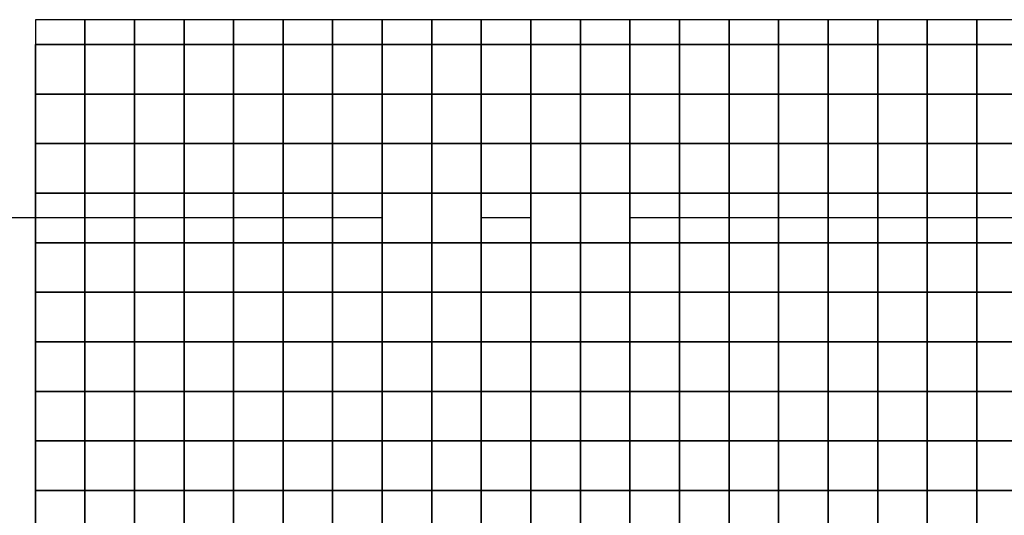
# Model space of a CAD drawing. Header units: millimetres. Extents: x 269 to 62306, y -15633 to 20300.
# Tile 47 of 90: x 39034 to 40028, y -2675 to -2175. Entities that reach past the tile are written whole.
import ezdxf
from ezdxf.enums import TextEntityAlignment as Align

# ---------------------------------------------------------------- set-up
doc = ezdxf.new("R2010")
doc.units = ezdxf.units.MM
doc.header["$LTSCALE"] = 0.5
doc.header["$MEASUREMENT"] = 0
doc.linetypes.add('Akselinje', pattern=[1500, 1000, -200, 100, -200])
doc.linetypes.add('PLINE', pattern=[0])
doc.layers.add('712- Drenering (Nye konstruksjoner)', color=7, linetype='Continuous')
doc.layers.add('82-- Modullinjer(Nye konstruksjoner)', color=7, linetype='Continuous')
doc.styles.add('GENERATED_STYLE_2', font='Arial Bold.ttf')

# ---------------------------------------------------------------- blocks, each defined once
blk = doc.blocks.new('*X189')
at = {"layer": '712- Drenering (Nye konstruksjoner)', "linetype": 'PLINE'}
for p, q in [((39100, -2175), (39100, -2200)), ((39100, -2200), (39100, -2175)), ((39150, -2175), (39150, -2200)), ((39150, -2200), (39150, -2175)), ((39200, -2175), (39200, -2200)), ((39200, -2200), (39200, -2175)), ((39250, -2175), (39250, -2200)), ((39250, -2200), (39250, -2175)), ((39300, -2175), (39300, -2200)), ((39300, -2200), (39300, -2175)), ((39350, -2175), (39350, -2200)), ((39350, -2200), (39350, -2175)), ((39400, -2175), (39400, -2200)), ((39400, -2200), (39400, -2175)), ((39450, -2175), (39450, -2200)), ((39450, -2200), (39450, -2175)), ((39500, -2175), (39500, -2200)), ((39500, -2200), (39500, -2175)), ((39550, -2175), (39550, -2200)), ((39550, -2200), (39550, -2175)), ((39600, -2175), (39600, -2200)), ((39600, -2200), (39600, -2175)), ((39650, -2175), (39650, -2200)), ((39650, -2200), (39650, -2175)), ((39700, -2175), (39700, -2200)), ((39700, -2200), (39700, -2175)), ((39750, -2175), (39750, -2200)), ((39750, -2200), (39750, -2175)), ((39800, -2175), (39800, -2200)), ((39800, -2200), (39800, -2175)), ((39850, -2175), (39850, -2200)), ((39850, -2200), (39850, -2175)), ((39900, -2175), (39900, -2200)), ((39900, -2200), (39900, -2175)), ((39950, -2175), (39950, -2200)), ((39950, -2200), (39950, -2175)), ((40000, -2175), (40000, -2200)), ((40000, -2200), (40000, -2175)), ((39050, -2200), (39100, -2200)), ((39100, -2200), (39050, -2200)), ((39050, -2250), (39050, -2200)), ((39100, -2200), (39150, -2200)), ((39100, -2200), (39100, -2250)), ((39150, -2200), (39100, -2200)), ((39100, -2250), (39100, -2200)), ((39150, -2200), (39200, -2200)), ((39150, -2200), (39150, -2250)), ((39200, -2200), (39150, -2200)), ((39150, -2250), (39150, -2200)), ((39200, -2200), (39250, -2200)), ((39200, -2200), (39200, -2250)), ((39250, -2200), (39200, -2200)), ((39200, -2250), (39200, -2200)), ((39250, -2200), (39300, -2200)), ((39250, -2200), (39250, -2250)), ((39300, -2200), (39250, -2200)), ((39250, -2250), (39250, -2200)), ((39300, -2200), (39350, -2200)), ((39300, -2200), (39300, -2250)), ((39350, -2200), (39300, -2200)), ((39300, -2250), (39300, -2200)), ((39350, -2200), (39400, -2200)), ((39350, -2200), (39350, -2250)), ((39400, -2200), (39350, -2200)), ((39350, -2250), (39350, -2200)), ((39400, -2200), (39450, -2200)), ((39400, -2200), (39400, -2250)), ((39450, -2200), (39400, -2200)), ((39400, -2250), (39400, -2200)), ((39450, -2200), (39500, -2200)), ((39450, -2200), (39450, -2250)), ((39500, -2200), (39450, -2200)), ((39450, -2250), (39450, -2200)), ((39500, -2200), (39550, -2200)), ((39500, -2200), (39500, -2250)), ((39550, -2200), (39500, -2200)), ((39500, -2250), (39500, -2200)), ((39550, -2200), (39600, -2200)), ((39550, -2200), (39550, -2250)), ((39600, -2200), (39550, -2200)), ((39550, -2250), (39550, -2200)), ((39600, -2200), (39650, -2200)), ((39600, -2200), (39600, -2250)), ((39650, -2200), (39600, -2200)), ((39600, -2250), (39600, -2200)), ((39650, -2200), (39700, -2200)), ((39650, -2200), (39650, -2250)), ((39700, -2200), (39650, -2200)), ((39650, -2250), (39650, -2200)), ((39700, -2200), (39750, -2200)), ((39700, -2200), (39700, -2250)), ((39750, -2200), (39700, -2200)), ((39700, -2250), (39700, -2200)), ((39750, -2200), (39800, -2200)), ((39750, -2200), (39750, -2250)), ((39800, -2200), (39750, -2200)), ((39750, -2250), (39750, -2200)), ((39800, -2200), (39850, -2200)), ((39800, -2200), (39800, -2250)), ((39850, -2200), (39800, -2200)), ((39800, -2250), (39800, -2200)), ((39850, -2200), (39900, -2200)), ((39850, -2200), (39850, -2250)), ((39900, -2200), (39850, -2200)), ((39850, -2250), (39850, -2200)), ((39900, -2200), (39950, -2200)), ((39900, -2200), (39900, -2250)), ((39950, -2200), (39900, -2200)), ((39900, -2250), (39900, -2200)), ((39950, -2200), (40000, -2200)), ((39950, -2200), (39950, -2250)), ((40000, -2200), (39950, -2200)), ((39950, -2250), (39950, -2200)), ((40000, -2200), (40050, -2200)), ((40000, -2200), (40000, -2250)), ((40050, -2200), (40000, -2200)), ((40000, -2250), (40000, -2200)), ((39050, -2250), (39100, -2250)), ((39100, -2250), (39050, -2250)), ((39050, -2300), (39050, -2250)), ((39100, -2250), (39150, -2250)), ((39100, -2250), (39100, -2300)), ((39150, -2250), (39100, -2250)), ((39100, -2300), (39100, -2250)), ((39150, -2250), (39200, -2250)), ((39150, -2250), (39150, -2300)), ((39200, -2250), (39150, -2250)), ((39150, -2300), (39150, -2250)), ((39200, -2250), (39250, -2250)), ((39200, -2250), (39200, -2300)), ((39250, -2250), (39200, -2250)), ((39200, -2300), (39200, -2250)), ((39250, -2250), (39300, -2250)), ((39250, -2250), (39250, -2300)), ((39300, -2250), (39250, -2250)), ((39250, -2300), (39250, -2250)), ((39300, -2250), (39350, -2250)), ((39300, -2250), (39300, -2300)), ((39350, -2250), (39300, -2250)), ((39300, -2300), (39300, -2250)), ((39350, -2250), (39400, -2250)), ((39350, -2250), (39350, -2300)), ((39400, -2250), (39350, -2250)), ((39350, -2300), (39350, -2250)), ((39400, -2250), (39450, -2250)), ((39400, -2250), (39400, -2300)), ((39450, -2250), (39400, -2250)), ((39400, -2300), (39400, -2250)), ((39450, -2250), (39500, -2250)), ((39450, -2250), (39450, -2300)), ((39500, -2250), (39450, -2250)), ((39450, -2300), (39450, -2250)), ((39500, -2250), (39550, -2250)), ((39500, -2250), (39500, -2300)), ((39550, -2250), (39500, -2250)), ((39500, -2300), (39500, -2250)), ((39550, -2250), (39600, -2250)), ((39550, -2250), (39550, -2300)), ((39600, -2250), (39550, -2250)), ((39550, -2300), (39550, -2250)), ((39600, -2250), (39650, -2250)), ((39600, -2250), (39600, -2300)), ((39650, -2250), (39600, -2250)), ((39600, -2300), (39600, -2250)), ((39650, -2250), (39700, -2250)), ((39650, -2250), (39650, -2300)), ((39700, -2250), (39650, -2250)), ((39650, -2300), (39650, -2250)), ((39700, -2250), (39750, -2250)), ((39700, -2250), (39700, -2300)), ((39750, -2250), (39700, -2250)), ((39700, -2300), (39700, -2250)), ((39750, -2250), (39800, -2250)), ((39750, -2250), (39750, -2300)), ((39800, -2250), (39750, -2250)), ((39750, -2300), (39750, -2250)), ((39800, -2250), (39850, -2250)), ((39800, -2250), (39800, -2300)), ((39850, -2250), (39800, -2250)), ((39800, -2300), (39800, -2250)), ((39850, -2250), (39900, -2250)), ((39850, -2250), (39850, -2300)), ((39900, -2250), (39850, -2250)), ((39850, -2300), (39850, -2250)), ((39900, -2250), (39950, -2250)), ((39900, -2250), (39900, -2300)), ((39950, -2250), (39900, -2250)), ((39900, -2300), (39900, -2250)), ((39950, -2250), (40000, -2250)), ((39950, -2250), (39950, -2300)), ((40000, -2250), (39950, -2250)), ((39950, -2300), (39950, -2250)), ((40000, -2250), (40050, -2250)), ((40000, -2250), (40000, -2300)), ((40050, -2250), (40000, -2250)), ((40000, -2300), (40000, -2250)), ((39050, -2300), (39100, -2300)), ((39100, -2300), (39050, -2300)), ((39050, -2350), (39050, -2300)), ((39100, -2300), (39150, -2300)), ((39100, -2300), (39100, -2350)), ((39150, -2300), (39100, -2300)), ((39100, -2350), (39100, -2300)), ((39150, -2300), (39200, -2300)), ((39150, -2300), (39150, -2350)), ((39200, -2300), (39150, -2300)), ((39150, -2350), (39150, -2300)), ((39200, -2300), (39250, -2300)), ((39200, -2300), (39200, -2350)), ((39250, -2300), (39200, -2300)), ((39200, -2350), (39200, -2300)), ((39250, -2300), (39300, -2300)), ((39250, -2300), (39250, -2350)), ((39300, -2300), (39250, -2300)), ((39250, -2350), (39250, -2300)), ((39300, -2300), (39350, -2300)), ((39300, -2300), (39300, -2350)), ((39350, -2300), (39300, -2300)), ((39300, -2350), (39300, -2300)), ((39350, -2300), (39400, -2300)), ((39350, -2300), (39350, -2350)), ((39400, -2300), (39350, -2300)), ((39350, -2350), (39350, -2300)), ((39400, -2300), (39450, -2300)), ((39400, -2300), (39400, -2350)), ((39450, -2300), (39400, -2300)), ((39400, -2350), (39400, -2300)), ((39450, -2300), (39500, -2300)), ((39450, -2300), (39450, -2350)), ((39500, -2300), (39450, -2300)), ((39450, -2350), (39450, -2300)), ((39500, -2300), (39550, -2300)), ((39500, -2300), (39500, -2350)), ((39550, -2300), (39500, -2300)), ((39500, -2350), (39500, -2300)), ((39550, -2300), (39600, -2300)), ((39550, -2300), (39550, -2350)), ((39600, -2300), (39550, -2300)), ((39550, -2350), (39550, -2300)), ((39600, -2300), (39650, -2300)), ((39600, -2300), (39600, -2350)), ((39650, -2300), (39600, -2300)), ((39600, -2350), (39600, -2300)), ((39650, -2300), (39700, -2300)), ((39650, -2300), (39650, -2350)), ((39700, -2300), (39650, -2300)), ((39650, -2350), (39650, -2300)), ((39700, -2300), (39750, -2300)), ((39700, -2300), (39700, -2350)), ((39750, -2300), (39700, -2300)), ((39700, -2350), (39700, -2300)), ((39750, -2300), (39800, -2300)), ((39750, -2300), (39750, -2350)), ((39800, -2300), (39750, -2300)), ((39750, -2350), (39750, -2300)), ((39800, -2300), (39850, -2300)), ((39800, -2300), (39800, -2350)), ((39850, -2300), (39800, -2300)), ((39800, -2350), (39800, -2300)), ((39850, -2300), (39900, -2300)), ((39850, -2300), (39850, -2350)), ((39900, -2300), (39850, -2300)), ((39850, -2350), (39850, -2300)), ((39900, -2300), (39950, -2300)), ((39900, -2300), (39900, -2350)), ((39950, -2300), (39900, -2300)), ((39900, -2350), (39900, -2300)), ((39950, -2300), (40000, -2300)), ((39950, -2300), (39950, -2350)), ((40000, -2300), (39950, -2300)), ((39950, -2350), (39950, -2300)), ((40000, -2300), (40050, -2300)), ((40000, -2300), (40000, -2350)), ((40050, -2300), (40000, -2300)), ((40000, -2350), (40000, -2300)), ((39050, -2350), (39100, -2350)), ((39100, -2350), (39050, -2350)), ((39050, -2400), (39050, -2350)), ((39100, -2350), (39150, -2350)), ((39100, -2350), (39100, -2400)), ((39150, -2350), (39100, -2350)), ((39100, -2400), (39100, -2350)), ((39150, -2350), (39200, -2350)), ((39150, -2350), (39150, -2400)), ((39200, -2350), (39150, -2350)), ((39150, -2400), (39150, -2350)), ((39200, -2350), (39250, -2350)), ((39200, -2350), (39200, -2400)), ((39250, -2350), (39200, -2350)), ((39200, -2400), (39200, -2350)), ((39250, -2350), (39300, -2350)), ((39250, -2350), (39250, -2400)), ((39300, -2350), (39250, -2350)), ((39250, -2400), (39250, -2350)), ((39300, -2350), (39350, -2350)), ((39300, -2350), (39300, -2400)), ((39350, -2350), (39300, -2350)), ((39300, -2400), (39300, -2350)), ((39350, -2350), (39400, -2350)), ((39350, -2350), (39350, -2400)), ((39400, -2350), (39350, -2350)), ((39350, -2400), (39350, -2350)), ((39400, -2350), (39450, -2350)), ((39400, -2350), (39400, -2400)), ((39450, -2350), (39400, -2350)), ((39400, -2400), (39400, -2350)), ((39450, -2350), (39500, -2350)), ((39450, -2350), (39450, -2400)), ((39500, -2350), (39450, -2350)), ((39450, -2400), (39450, -2350)), ((39500, -2350), (39550, -2350)), ((39500, -2350), (39500, -2400)), ((39550, -2350), (39500, -2350)), ((39500, -2400), (39500, -2350)), ((39550, -2350), (39600, -2350)), ((39550, -2350), (39550, -2400)), ((39600, -2350), (39550, -2350)), ((39550, -2400), (39550, -2350)), ((39600, -2350), (39650, -2350)), ((39600, -2350), (39600, -2400)), ((39650, -2350), (39600, -2350)), ((39600, -2400), (39600, -2350)), ((39650, -2350), (39700, -2350)), ((39650, -2350), (39650, -2400)), ((39700, -2350), (39650, -2350)), ((39650, -2400), (39650, -2350)), ((39700, -2350), (39750, -2350)), ((39700, -2350), (39700, -2400)), ((39750, -2350), (39700, -2350)), ((39700, -2400), (39700, -2350)), ((39750, -2350), (39800, -2350)), ((39750, -2350), (39750, -2400)), ((39800, -2350), (39750, -2350)), ((39750, -2400), (39750, -2350)), ((39800, -2350), (39850, -2350)), ((39800, -2350), (39800, -2400)), ((39850, -2350), (39800, -2350)), ((39800, -2400), (39800, -2350)), ((39850, -2350), (39900, -2350)), ((39850, -2350), (39850, -2400)), ((39900, -2350), (39850, -2350)), ((39850, -2400), (39850, -2350)), ((39900, -2350), (39950, -2350)), ((39900, -2350), (39900, -2400)), ((39950, -2350), (39900, -2350)), ((39900, -2400), (39900, -2350)), ((39950, -2350), (40000, -2350)), ((39950, -2350), (39950, -2400)), ((40000, -2350), (39950, -2350)), ((39950, -2400), (39950, -2350)), ((40000, -2350), (40050, -2350)), ((40000, -2350), (40000, -2400)), ((40050, -2350), (40000, -2350)), ((40000, -2400), (40000, -2350)), ((39050, -2400), (39100, -2400)), ((39100, -2400), (39050, -2400)), ((39050, -2450), (39050, -2400)), ((39100, -2400), (39150, -2400)), ((39100, -2400), (39100, -2450)), ((39150, -2400), (39100, -2400)), ((39100, -2450), (39100, -2400)), ((39150, -2400), (39200, -2400)), ((39150, -2400), (39150, -2450)), ((39200, -2400), (39150, -2400)), ((39150, -2450), (39150, -2400)), ((39200, -2400), (39250, -2400)), ((39200, -2400), (39200, -2450)), ((39250, -2400), (39200, -2400)), ((39200, -2450), (39200, -2400)), ((39250, -2400), (39300, -2400)), ((39250, -2400), (39250, -2450)), ((39300, -2400), (39250, -2400)), ((39250, -2450), (39250, -2400)), ((39300, -2400), (39350, -2400)), ((39300, -2400), (39300, -2450)), ((39350, -2400), (39300, -2400)), ((39300, -2450), (39300, -2400)), ((39350, -2400), (39400, -2400)), ((39350, -2400), (39350, -2450)), ((39400, -2400), (39350, -2400)), ((39350, -2450), (39350, -2400)), ((39400, -2400), (39450, -2400)), ((39400, -2400), (39400, -2450)), ((39450, -2400), (39400, -2400)), ((39400, -2450), (39400, -2400)), ((39450, -2400), (39500, -2400)), ((39450, -2400), (39450, -2450)), ((39500, -2400), (39450, -2400)), ((39450, -2450), (39450, -2400)), ((39500, -2400), (39550, -2400)), ((39500, -2400), (39500, -2450)), ((39550, -2400), (39500, -2400)), ((39500, -2450), (39500, -2400)), ((39550, -2400), (39600, -2400)), ((39550, -2400), (39550, -2450)), ((39600, -2400), (39550, -2400)), ((39550, -2450), (39550, -2400)), ((39600, -2400), (39650, -2400)), ((39600, -2400), (39600, -2450)), ((39650, -2400), (39600, -2400)), ((39600, -2450), (39600, -2400)), ((39650, -2400), (39700, -2400)), ((39650, -2400), (39650, -2450)), ((39700, -2400), (39650, -2400)), ((39650, -2450), (39650, -2400)), ((39700, -2400), (39750, -2400)), ((39700, -2400), (39700, -2450)), ((39750, -2400), (39700, -2400)), ((39700, -2450), (39700, -2400)), ((39750, -2400), (39800, -2400)), ((39750, -2400), (39750, -2450)), ((39800, -2400), (39750, -2400)), ((39750, -2450), (39750, -2400)), ((39800, -2400), (39850, -2400)), ((39800, -2400), (39800, -2450)), ((39850, -2400), (39800, -2400)), ((39800, -2450), (39800, -2400)), ((39850, -2400), (39900, -2400)), ((39850, -2400), (39850, -2450)), ((39900, -2400), (39850, -2400)), ((39850, -2450), (39850, -2400)), ((39900, -2400), (39950, -2400)), ((39900, -2400), (39900, -2450)), ((39950, -2400), (39900, -2400)), ((39900, -2450), (39900, -2400)), ((39950, -2400), (40000, -2400)), ((39950, -2400), (39950, -2450)), ((40000, -2400), (39950, -2400)), ((39950, -2450), (39950, -2400)), ((40000, -2400), (40050, -2400)), ((40000, -2400), (40000, -2450)), ((40050, -2400), (40000, -2400)), ((40000, -2450), (40000, -2400)), ((39050, -2450), (39100, -2450)), ((39100, -2450), (39050, -2450)), ((39050, -2500), (39050, -2450)), ((39100, -2450), (39150, -2450)), ((39100, -2450), (39100, -2500)), ((39150, -2450), (39100, -2450)), ((39100, -2500), (39100, -2450)), ((39150, -2450), (39200, -2450)), ((39150, -2450), (39150, -2500)), ((39200, -2450), (39150, -2450)), ((39150, -2500), (39150, -2450)), ((39200, -2450), (39250, -2450)), ((39200, -2450), (39200, -2500)), ((39250, -2450), (39200, -2450)), ((39200, -2500), (39200, -2450)), ((39250, -2450), (39300, -2450)), ((39250, -2450), (39250, -2500)), ((39300, -2450), (39250, -2450)), ((39250, -2500), (39250, -2450)), ((39300, -2450), (39350, -2450)), ((39300, -2450), (39300, -2500)), ((39350, -2450), (39300, -2450)), ((39300, -2500), (39300, -2450)), ((39350, -2450), (39400, -2450)), ((39350, -2450), (39350, -2500)), ((39400, -2450), (39350, -2450)), ((39350, -2500), (39350, -2450)), ((39400, -2450), (39450, -2450)), ((39400, -2450), (39400, -2500)), ((39450, -2450), (39400, -2450)), ((39400, -2500), (39400, -2450)), ((39450, -2450), (39500, -2450)), ((39450, -2450), (39450, -2500)), ((39500, -2450), (39450, -2450)), ((39450, -2500), (39450, -2450)), ((39500, -2450), (39550, -2450)), ((39500, -2450), (39500, -2500)), ((39550, -2450), (39500, -2450)), ((39500, -2500), (39500, -2450)), ((39550, -2450), (39600, -2450)), ((39550, -2450), (39550, -2500)), ((39600, -2450), (39550, -2450)), ((39550, -2500), (39550, -2450)), ((39600, -2450), (39650, -2450)), ((39600, -2450), (39600, -2500)), ((39650, -2450), (39600, -2450)), ((39600, -2500), (39600, -2450)), ((39650, -2450), (39700, -2450)), ((39650, -2450), (39650, -2500)), ((39700, -2450), (39650, -2450)), ((39650, -2500), (39650, -2450)), ((39700, -2450), (39750, -2450)), ((39700, -2450), (39700, -2500)), ((39750, -2450), (39700, -2450)), ((39700, -2500), (39700, -2450)), ((39750, -2450), (39800, -2450)), ((39750, -2450), (39750, -2500)), ((39800, -2450), (39750, -2450)), ((39750, -2500), (39750, -2450)), ((39800, -2450), (39850, -2450)), ((39800, -2450), (39800, -2500)), ((39850, -2450), (39800, -2450)), ((39800, -2500), (39800, -2450)), ((39850, -2450), (39900, -2450)), ((39850, -2450), (39850, -2500)), ((39900, -2450), (39850, -2450)), ((39850, -2500), (39850, -2450)), ((39900, -2450), (39950, -2450)), ((39900, -2450), (39900, -2500)), ((39950, -2450), (39900, -2450)), ((39900, -2500), (39900, -2450)), ((39950, -2450), (40000, -2450)), ((39950, -2450), (39950, -2500)), ((40000, -2450), (39950, -2450)), ((39950, -2500), (39950, -2450)), ((40000, -2450), (40050, -2450)), ((40000, -2450), (40000, -2500)), ((40050, -2450), (40000, -2450)), ((40000, -2500), (40000, -2450)), ((39050, -2500), (39100, -2500)), ((39100, -2500), (39050, -2500)), ((39050, -2550), (39050, -2500)), ((39100, -2500), (39150, -2500)), ((39100, -2500), (39100, -2550)), ((39150, -2500), (39100, -2500)), ((39100, -2550), (39100, -2500)), ((39150, -2500), (39200, -2500)), ((39150, -2500), (39150, -2550)), ((39200, -2500), (39150, -2500)), ((39150, -2550), (39150, -2500)), ((39200, -2500), (39250, -2500)), ((39200, -2500), (39200, -2550)), ((39250, -2500), (39200, -2500)), ((39200, -2550), (39200, -2500)), ((39250, -2500), (39300, -2500)), ((39250, -2500), (39250, -2550)), ((39300, -2500), (39250, -2500)), ((39250, -2550), (39250, -2500)), ((39300, -2500), (39350, -2500)), ((39300, -2500), (39300, -2550)), ((39350, -2500), (39300, -2500)), ((39300, -2550), (39300, -2500)), ((39350, -2500), (39400, -2500)), ((39350, -2500), (39350, -2550)), ((39400, -2500), (39350, -2500)), ((39350, -2550), (39350, -2500)), ((39400, -2500), (39450, -2500)), ((39400, -2500), (39400, -2550)), ((39450, -2500), (39400, -2500)), ((39400, -2550), (39400, -2500)), ((39450, -2500), (39500, -2500)), ((39450, -2500), (39450, -2550)), ((39500, -2500), (39450, -2500)), ((39450, -2550), (39450, -2500)), ((39500, -2500), (39550, -2500)), ((39500, -2500), (39500, -2550)), ((39550, -2500), (39500, -2500)), ((39500, -2550), (39500, -2500)), ((39550, -2500), (39600, -2500)), ((39550, -2500), (39550, -2550)), ((39600, -2500), (39550, -2500)), ((39550, -2550), (39550, -2500)), ((39600, -2500), (39650, -2500)), ((39600, -2500), (39600, -2550)), ((39650, -2500), (39600, -2500)), ((39600, -2550), (39600, -2500)), ((39650, -2500), (39700, -2500)), ((39650, -2500), (39650, -2550)), ((39700, -2500), (39650, -2500)), ((39650, -2550), (39650, -2500)), ((39700, -2500), (39750, -2500)), ((39700, -2500), (39700, -2550)), ((39750, -2500), (39700, -2500)), ((39700, -2550), (39700, -2500)), ((39750, -2500), (39800, -2500)), ((39750, -2500), (39750, -2550)), ((39800, -2500), (39750, -2500)), ((39750, -2550), (39750, -2500)), ((39800, -2500), (39850, -2500)), ((39800, -2500), (39800, -2550)), ((39850, -2500), (39800, -2500)), ((39800, -2550), (39800, -2500)), ((39850, -2500), (39900, -2500)), ((39850, -2500), (39850, -2550)), ((39900, -2500), (39850, -2500)), ((39850, -2550), (39850, -2500)), ((39900, -2500), (39950, -2500)), ((39900, -2500), (39900, -2550)), ((39950, -2500), (39900, -2500)), ((39900, -2550), (39900, -2500)), ((39950, -2500), (40000, -2500)), ((39950, -2500), (39950, -2550)), ((40000, -2500), (39950, -2500)), ((39950, -2550), (39950, -2500)), ((40000, -2500), (40050, -2500)), ((40000, -2500), (40000, -2550)), ((40050, -2500), (40000, -2500)), ((40000, -2550), (40000, -2500)), ((39050, -2550), (39100, -2550)), ((39100, -2550), (39050, -2550)), ((39050, -2600), (39050, -2550)), ((39100, -2550), (39150, -2550)), ((39100, -2550), (39100, -2600)), ((39150, -2550), (39100, -2550)), ((39100, -2600), (39100, -2550)), ((39150, -2550), (39200, -2550)), ((39150, -2550), (39150, -2600)), ((39200, -2550), (39150, -2550)), ((39150, -2600), (39150, -2550)), ((39200, -2550), (39250, -2550)), ((39200, -2550), (39200, -2600)), ((39250, -2550), (39200, -2550)), ((39200, -2600), (39200, -2550)), ((39250, -2550), (39300, -2550)), ((39250, -2550), (39250, -2600)), ((39300, -2550), (39250, -2550)), ((39250, -2600), (39250, -2550)), ((39300, -2550), (39350, -2550)), ((39300, -2550), (39300, -2600)), ((39350, -2550), (39300, -2550)), ((39300, -2600), (39300, -2550)), ((39350, -2550), (39400, -2550)), ((39350, -2550), (39350, -2600)), ((39400, -2550), (39350, -2550)), ((39350, -2600), (39350, -2550)), ((39400, -2550), (39450, -2550)), ((39400, -2550), (39400, -2600)), ((39450, -2550), (39400, -2550)), ((39400, -2600), (39400, -2550)), ((39450, -2550), (39500, -2550)), ((39450, -2550), (39450, -2600)), ((39500, -2550), (39450, -2550)), ((39450, -2600), (39450, -2550)), ((39500, -2550), (39550, -2550)), ((39500, -2550), (39500, -2600)), ((39550, -2550), (39500, -2550)), ((39500, -2600), (39500, -2550)), ((39550, -2550), (39600, -2550)), ((39550, -2550), (39550, -2600)), ((39600, -2550), (39550, -2550)), ((39550, -2600), (39550, -2550)), ((39600, -2550), (39650, -2550)), ((39600, -2550), (39600, -2600)), ((39650, -2550), (39600, -2550)), ((39600, -2600), (39600, -2550)), ((39650, -2550), (39700, -2550)), ((39650, -2550), (39650, -2600)), ((39700, -2550), (39650, -2550)), ((39650, -2600), (39650, -2550)), ((39700, -2550), (39750, -2550)), ((39700, -2550), (39700, -2600)), ((39750, -2550), (39700, -2550)), ((39700, -2600), (39700, -2550)), ((39750, -2550), (39800, -2550)), ((39750, -2550), (39750, -2600)), ((39800, -2550), (39750, -2550)), ((39750, -2600), (39750, -2550)), ((39800, -2550), (39850, -2550)), ((39800, -2550), (39800, -2600)), ((39850, -2550), (39800, -2550)), ((39800, -2600), (39800, -2550)), ((39850, -2550), (39900, -2550)), ((39850, -2550), (39850, -2600)), ((39900, -2550), (39850, -2550)), ((39850, -2600), (39850, -2550)), ((39900, -2550), (39950, -2550)), ((39900, -2550), (39900, -2600)), ((39950, -2550), (39900, -2550)), ((39900, -2600), (39900, -2550)), ((39950, -2550), (40000, -2550)), ((39950, -2550), (39950, -2600)), ((40000, -2550), (39950, -2550)), ((39950, -2600), (39950, -2550)), ((40000, -2550), (40050, -2550)), ((40000, -2550), (40000, -2600)), ((40050, -2550), (40000, -2550)), ((40000, -2600), (40000, -2550)), ((39050, -2600), (39100, -2600)), ((39100, -2600), (39050, -2600)), ((39050, -2650), (39050, -2600)), ((39100, -2600), (39150, -2600)), ((39100, -2600), (39100, -2650)), ((39150, -2600), (39100, -2600)), ((39100, -2650), (39100, -2600)), ((39150, -2600), (39200, -2600)), ((39150, -2600), (39150, -2650)), ((39200, -2600), (39150, -2600)), ((39150, -2650), (39150, -2600)), ((39200, -2600), (39250, -2600)), ((39200, -2600), (39200, -2650)), ((39250, -2600), (39200, -2600)), ((39200, -2650), (39200, -2600)), ((39250, -2600), (39300, -2600)), ((39250, -2600), (39250, -2650)), ((39300, -2600), (39250, -2600)), ((39250, -2650), (39250, -2600)), ((39300, -2600), (39350, -2600)), ((39300, -2600), (39300, -2650)), ((39350, -2600), (39300, -2600)), ((39300, -2650), (39300, -2600)), ((39350, -2600), (39400, -2600)), ((39350, -2600), (39350, -2650)), ((39400, -2600), (39350, -2600)), ((39350, -2650), (39350, -2600)), ((39400, -2600), (39450, -2600)), ((39400, -2600), (39400, -2650)), ((39450, -2600), (39400, -2600)), ((39400, -2650), (39400, -2600)), ((39450, -2600), (39500, -2600)), ((39450, -2600), (39450, -2650)), ((39500, -2600), (39450, -2600)), ((39450, -2650), (39450, -2600)), ((39500, -2600), (39550, -2600)), ((39500, -2600), (39500, -2650)), ((39550, -2600), (39500, -2600)), ((39500, -2650), (39500, -2600)), ((39550, -2600), (39600, -2600)), ((39550, -2600), (39550, -2650)), ((39600, -2600), (39550, -2600)), ((39550, -2650), (39550, -2600)), ((39600, -2600), (39650, -2600)), ((39600, -2600), (39600, -2650)), ((39650, -2600), (39600, -2600)), ((39600, -2650), (39600, -2600)), ((39650, -2600), (39700, -2600)), ((39650, -2600), (39650, -2650)), ((39700, -2600), (39650, -2600)), ((39650, -2650), (39650, -2600)), ((39700, -2600), (39750, -2600)), ((39700, -2600), (39700, -2650)), ((39750, -2600), (39700, -2600)), ((39700, -2650), (39700, -2600)), ((39750, -2600), (39800, -2600)), ((39750, -2600), (39750, -2650)), ((39800, -2600), (39750, -2600)), ((39750, -2650), (39750, -2600)), ((39800, -2600), (39850, -2600)), ((39800, -2600), (39800, -2650)), ((39850, -2600), (39800, -2600)), ((39800, -2650), (39800, -2600)), ((39850, -2600), (39900, -2600)), ((39850, -2600), (39850, -2650)), ((39900, -2600), (39850, -2600)), ((39850, -2650), (39850, -2600)), ((39900, -2600), (39950, -2600)), ((39900, -2600), (39900, -2650)), ((39950, -2600), (39900, -2600)), ((39900, -2650), (39900, -2600)), ((39950, -2600), (40000, -2600)), ((39950, -2600), (39950, -2650)), ((40000, -2600), (39950, -2600)), ((39950, -2650), (39950, -2600)), ((40000, -2600), (40050, -2600)), ((40000, -2600), (40000, -2650)), ((40050, -2600), (40000, -2600)), ((40000, -2650), (40000, -2600)), ((39050, -2650), (39100, -2650)), ((39100, -2650), (39050, -2650)), ((39050, -2700), (39050, -2650)), ((39100, -2650), (39150, -2650)), ((39100, -2650), (39100, -2700)), ((39150, -2650), (39100, -2650)), ((39100, -2700), (39100, -2650)), ((39150, -2650), (39200, -2650)), ((39150, -2650), (39150, -2700)), ((39200, -2650), (39150, -2650)), ((39150, -2700), (39150, -2650)), ((39200, -2650), (39250, -2650)), ((39200, -2650), (39200, -2700)), ((39250, -2650), (39200, -2650)), ((39200, -2700), (39200, -2650)), ((39250, -2650), (39300, -2650)), ((39250, -2650), (39250, -2700)), ((39300, -2650), (39250, -2650)), ((39250, -2700), (39250, -2650)), ((39300, -2650), (39350, -2650)), ((39300, -2650), (39300, -2700)), ((39350, -2650), (39300, -2650)), ((39300, -2700), (39300, -2650)), ((39350, -2650), (39400, -2650)), ((39350, -2650), (39350, -2700)), ((39400, -2650), (39350, -2650)), ((39350, -2700), (39350, -2650)), ((39400, -2650), (39450, -2650)), ((39400, -2650), (39400, -2700)), ((39450, -2650), (39400, -2650)), ((39400, -2700), (39400, -2650)), ((39450, -2650), (39500, -2650)), ((39450, -2650), (39450, -2700)), ((39500, -2650), (39450, -2650)), ((39450, -2700), (39450, -2650)), ((39500, -2650), (39550, -2650)), ((39500, -2650), (39500, -2700)), ((39550, -2650), (39500, -2650)), ((39500, -2700), (39500, -2650)), ((39550, -2650), (39600, -2650)), ((39550, -2650), (39550, -2700)), ((39600, -2650), (39550, -2650)), ((39550, -2700), (39550, -2650)), ((39600, -2650), (39650, -2650)), ((39600, -2650), (39600, -2700)), ((39650, -2650), (39600, -2650)), ((39600, -2700), (39600, -2650)), ((39650, -2650), (39700, -2650)), ((39650, -2650), (39650, -2700)), ((39700, -2650), (39650, -2650)), ((39650, -2700), (39650, -2650)), ((39700, -2650), (39750, -2650)), ((39700, -2650), (39700, -2700)), ((39750, -2650), (39700, -2650)), ((39700, -2700), (39700, -2650)), ((39750, -2650), (39800, -2650)), ((39750, -2650), (39750, -2700)), ((39800, -2650), (39750, -2650)), ((39750, -2700), (39750, -2650)), ((39800, -2650), (39850, -2650)), ((39800, -2650), (39800, -2700)), ((39850, -2650), (39800, -2650)), ((39800, -2700), (39800, -2650)), ((39850, -2650), (39900, -2650)), ((39850, -2650), (39850, -2700)), ((39900, -2650), (39850, -2650)), ((39850, -2700), (39850, -2650)), ((39900, -2650), (39950, -2650)), ((39900, -2650), (39900, -2700)), ((39950, -2650), (39900, -2650)), ((39900, -2700), (39900, -2650)), ((39950, -2650), (40000, -2650)), ((39950, -2650), (39950, -2700)), ((40000, -2650), (39950, -2650)), ((39950, -2700), (39950, -2650)), ((40000, -2650), (40050, -2650)), ((40000, -2650), (40000, -2700)), ((40050, -2650), (40000, -2650)), ((40000, -2700), (40000, -2650))]:
    blk.add_line(p, q, dxfattribs=at)
blk = doc.blocks.new('Standard grid marker_5')
at = {"layer": '82-- Modullinjer(Nye konstruksjoner)', "linetype": 'Akselinje'}
blk.add_line((200, 0), (53500, 0), dxfattribs=at)
at = {"layer": '82-- Modullinjer(Nye konstruksjoner)', "style": 'GENERATED_STYLE_2'}
blk.add_attdef('AC_MarkerText_1', text='', height=250, rotation=180, dxfattribs=at).set_placement((54000, -239.29), align=Align.TOP_CENTER)

msp = doc.modelspace()

# ---------------------------------------------------------------- linework, layer by layer
at = {"layer": '712- Drenering (Nye konstruksjoner)', "linetype": 'PLINE', "flags": 128}
msp.add_lwpolyline([(40550, -2175), (39050, -2175), (39050, -3175), (40550, -3175)], close=True, dxfattribs=at)

# ---------------------------------------------------------------- block references
at = {"layer": '712- Drenering (Nye konstruksjoner)', "linetype": 'PLINE'}
msp.add_blockref('*X189', (0, 0), dxfattribs=at)
at = {"layer": '82-- Modullinjer(Nye konstruksjoner)', "linetype": 'PLINE', "zscale": 1000, "rotation": 180}
msp.add_blockref('Standard grid marker_5', (54600, -2375), dxfattribs=at)

doc.saveas('drawing.dxf')
